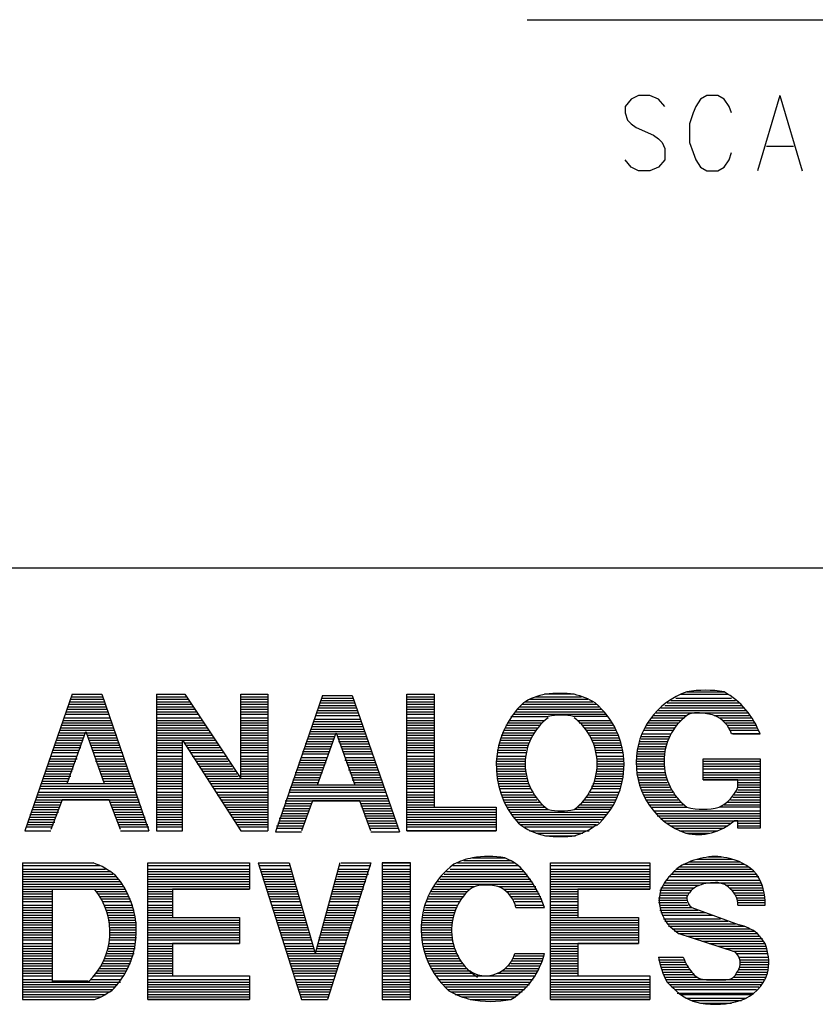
# Model space of a CAD drawing. Extents: x 11.9 to 28.1, y 10.8 to 21.2.
# Tile 27 of 53: x 25.938 to 26.579, y 11.697 to 12.491. Entities that reach past the tile are written whole.
import ezdxf

# ---------------------------------------------------------------- set-up
doc = ezdxf.new("R2010")
doc.units = 0
doc.header["$MEASUREMENT"] = 0
doc.layers.add('LAYNR1', color=2, linetype='Continuous')

msp = doc.modelspace()

# ---------------------------------------------------------------- linework, layer by layer
at = {"layer": 'LAYNR1', "color": 7}
for points in [[(26.347, 12.491), (26.997, 12.491)], [(26.458, 12.421), (26.453, 12.427), (26.446, 12.43), (26.437, 12.43), (26.431, 12.427), (26.426, 12.421), (26.426, 12.416)], [(26.512, 12.416), (26.51, 12.421), (26.506, 12.427), (26.501, 12.43), (26.492, 12.43), (26.487, 12.427), (26.483, 12.421), (26.481, 12.416)], [(26.551, 12.43), (26.533, 12.369)], [(26.551, 12.43), (26.569, 12.369)], [(26.426, 12.416), (26.428, 12.41), (26.431, 12.407), (26.435, 12.404), (26.449, 12.398), (26.453, 12.395), (26.456, 12.392)], [(26.481, 12.416), (26.478, 12.407), (26.478, 12.392)], [(26.456, 12.392), (26.458, 12.387), (26.458, 12.378), (26.453, 12.372), (26.446, 12.369)], [(26.478, 12.392), (26.481, 12.384), (26.483, 12.378), (26.487, 12.372), (26.492, 12.369)], [(26.54, 12.389), (26.562, 12.389)], [(26.501, 12.369), (26.506, 12.372), (26.51, 12.378), (26.512, 12.384)], [(26.437, 12.369), (26.431, 12.372), (26.426, 12.378)], [(26.446, 12.369), (26.437, 12.369)], [(26.492, 12.369), (26.501, 12.369)], [(23.389, 12.049), (28.093, 12.049)], [(25.98, 11.947), (25.942, 11.837)], [(25.979, 11.943), (26.006, 11.943)], [(25.98, 11.947), (26.004, 11.947)], [(25.98, 11.945), (26.005, 11.945)], [(26.004, 11.947), (26.042, 11.837)], [(26.048, 11.947), (26.048, 11.837)], [(26.048, 11.947), (26.071, 11.947)], [(26.048, 11.945), (26.072, 11.945)], [(26.048, 11.943), (26.074, 11.943)], [(26.071, 11.947), (26.116, 11.879)], [(26.116, 11.947), (26.138, 11.947)], [(26.116, 11.879), (26.116, 11.947)], [(26.116, 11.947), (26.138, 11.947)], [(26.116, 11.945), (26.138, 11.945)], [(26.116, 11.943), (26.138, 11.943)], [(26.138, 11.947), (26.138, 11.837)], [(26.182, 11.946), (26.144, 11.836)], [(26.181, 11.944), (26.207, 11.944)], [(26.181, 11.942), (26.207, 11.942)], [(26.182, 11.946), (26.206, 11.946)], [(26.206, 11.946), (26.244, 11.836)], [(26.25, 11.947), (26.272, 11.947)], [(26.25, 11.837), (26.25, 11.947)], [(26.25, 11.947), (26.272, 11.947)], [(26.25, 11.945), (26.272, 11.945)], [(26.25, 11.943), (26.272, 11.943)], [(26.272, 11.947), (26.272, 11.856)], [(26.349, 11.943), (26.396, 11.943)], [(26.354, 11.945), (26.391, 11.945)], [(26.385, 11.947), (26.361, 11.947)], [(26.463, 11.942), (26.515, 11.942)], [(26.467, 11.944), (26.512, 11.944)], [(26.471, 11.947), (26.509, 11.947)], [(26.476, 11.949), (26.506, 11.949)], [(25.976, 11.935), (26.008, 11.935)], [(25.977, 11.939), (26.007, 11.939)], [(25.977, 11.937), (26.008, 11.937)], [(25.978, 11.941), (26.006, 11.941)], [(26.048, 11.941), (26.075, 11.941)], [(26.048, 11.939), (26.077, 11.939)], [(26.048, 11.937), (26.078, 11.937)], [(26.048, 11.935), (26.079, 11.935)], [(26.116, 11.941), (26.138, 11.941)], [(26.116, 11.939), (26.138, 11.939)], [(26.116, 11.937), (26.138, 11.937)], [(26.116, 11.935), (26.138, 11.935)], [(26.178, 11.934), (26.21, 11.934)], [(26.179, 11.938), (26.209, 11.938)], [(26.179, 11.936), (26.209, 11.936)], [(26.18, 11.94), (26.208, 11.94)], [(26.25, 11.941), (26.272, 11.941)], [(26.25, 11.939), (26.272, 11.939)], [(26.25, 11.937), (26.272, 11.937)], [(26.25, 11.935), (26.272, 11.935)], [(26.339, 11.935), (26.407, 11.935)], [(26.341, 11.937), (26.405, 11.937)], [(26.343, 11.939), (26.403, 11.939)], [(26.345, 11.941), (26.4, 11.941)], [(26.453, 11.934), (26.524, 11.934)], [(26.455, 11.936), (26.522, 11.936)], [(26.458, 11.938), (26.52, 11.938)], [(26.46, 11.94), (26.518, 11.94)], [(25.973, 11.926), (26.011, 11.926)], [(25.974, 11.928), (26.011, 11.928)], [(25.975, 11.933), (26.009, 11.933)], [(25.975, 11.931), (26.01, 11.931)], [(26.048, 11.933), (26.081, 11.933)], [(26.048, 11.931), (26.082, 11.931)], [(26.048, 11.928), (26.083, 11.928)], [(26.048, 11.926), (26.085, 11.926)], [(26.116, 11.933), (26.138, 11.933)], [(26.116, 11.931), (26.138, 11.931)], [(26.116, 11.928), (26.138, 11.928)], [(26.116, 11.926), (26.138, 11.926)], [(26.176, 11.93), (26.212, 11.93)], [(26.176, 11.927), (26.212, 11.927)], [(26.177, 11.932), (26.211, 11.932)], [(26.25, 11.933), (26.272, 11.933)], [(26.25, 11.931), (26.272, 11.931)], [(26.25, 11.928), (26.272, 11.928)], [(26.25, 11.926), (26.272, 11.926)], [(26.333, 11.926), (26.361, 11.926)], [(26.334, 11.929), (26.364, 11.929)], [(26.336, 11.931), (26.411, 11.931)], [(26.337, 11.933), (26.409, 11.933)], [(26.412, 11.929), (26.384, 11.929)], [(26.388, 11.926), (26.414, 11.926)], [(26.446, 11.926), (26.471, 11.926)], [(26.447, 11.928), (26.474, 11.928)], [(26.449, 11.93), (26.476, 11.93)], [(26.451, 11.932), (26.525, 11.932)], [(26.498, 11.93), (26.527, 11.93)], [(26.502, 11.928), (26.528, 11.928)], [(26.505, 11.926), (26.53, 11.926)], [(25.97, 11.918), (26.014, 11.918)], [(25.971, 11.92), (26.013, 11.92)], [(25.972, 11.924), (26.012, 11.924)], [(25.972, 11.922), (26.013, 11.922)], [(26.048, 11.924), (26.086, 11.924)], [(26.048, 11.922), (26.087, 11.922)], [(26.048, 11.92), (26.089, 11.92)], [(26.048, 11.918), (26.09, 11.918)], [(26.116, 11.924), (26.138, 11.924)], [(26.116, 11.922), (26.138, 11.922)], [(26.116, 11.92), (26.138, 11.92)], [(26.116, 11.918), (26.138, 11.918)], [(26.173, 11.921), (26.214, 11.921)], [(26.173, 11.919), (26.215, 11.919)], [(26.174, 11.923), (26.214, 11.923)], [(26.175, 11.925), (26.213, 11.925)], [(26.25, 11.924), (26.272, 11.924)], [(26.25, 11.922), (26.272, 11.922)], [(26.25, 11.92), (26.272, 11.92)], [(26.25, 11.918), (26.272, 11.918)], [(26.328, 11.918), (26.354, 11.918)], [(26.33, 11.922), (26.357, 11.922)], [(26.33, 11.92), (26.355, 11.92)], [(26.332, 11.924), (26.359, 11.924)], [(26.389, 11.924), (26.415, 11.924)], [(26.392, 11.922), (26.416, 11.922)], [(26.393, 11.92), (26.418, 11.92)], [(26.395, 11.918), (26.419, 11.918)], [(26.441, 11.918), (26.465, 11.918)], [(26.442, 11.92), (26.466, 11.92)], [(26.443, 11.922), (26.468, 11.922)], [(26.445, 11.924), (26.469, 11.924)], [(26.507, 11.924), (26.531, 11.924)], [(26.509, 11.922), (26.532, 11.922)], [(26.51, 11.92), (26.533, 11.92)], [(26.511, 11.918), (26.534, 11.918)], [(25.967, 11.91), (25.989, 11.91)], [(25.968, 11.912), (25.989, 11.912)], [(25.969, 11.914), (25.99, 11.914)], [(25.97, 11.916), (26.015, 11.916)], [(25.976, 11.875), (25.991, 11.917)], [(25.991, 11.917), (26.006, 11.875)], [(25.992, 11.914), (26.016, 11.914)], [(25.993, 11.912), (26.016, 11.912)], [(25.994, 11.91), (26.017, 11.91)], [(26.048, 11.916), (26.091, 11.916)], [(26.048, 11.914), (26.093, 11.914)], [(26.048, 11.912), (26.094, 11.912)], [(26.048, 11.91), (26.096, 11.91)], [(26.069, 11.837), (26.069, 11.91)], [(26.069, 11.91), (26.116, 11.837)], [(26.116, 11.916), (26.138, 11.916)], [(26.116, 11.914), (26.138, 11.914)], [(26.116, 11.912), (26.138, 11.912)], [(26.116, 11.91), (26.138, 11.91)], [(26.17, 11.911), (26.191, 11.911)], [(26.171, 11.915), (26.217, 11.915)], [(26.171, 11.913), (26.192, 11.913)], [(26.172, 11.917), (26.216, 11.917)], [(26.178, 11.874), (26.193, 11.916)], [(26.193, 11.916), (26.208, 11.874)], [(26.194, 11.913), (26.217, 11.913)], [(26.195, 11.911), (26.218, 11.911)], [(26.25, 11.916), (26.272, 11.916)], [(26.25, 11.914), (26.272, 11.914)], [(26.25, 11.912), (26.272, 11.912)], [(26.25, 11.91), (26.272, 11.91)], [(26.325, 11.91), (26.349, 11.91)], [(26.326, 11.914), (26.351, 11.914)], [(26.326, 11.912), (26.35, 11.912)], [(26.327, 11.916), (26.353, 11.916)], [(26.396, 11.916), (26.42, 11.916)], [(26.397, 11.914), (26.42, 11.914)], [(26.399, 11.912), (26.421, 11.912)], [(26.399, 11.91), (26.422, 11.91)], [(26.439, 11.913), (26.462, 11.913)], [(26.439, 11.911), (26.461, 11.911)], [(26.44, 11.915), (26.463, 11.915)], [(26.535, 11.915), (26.512, 11.915)], [(26.513, 11.915), (26.535, 11.915)], [(25.964, 11.902), (25.986, 11.902)], [(25.965, 11.904), (25.987, 11.904)], [(25.966, 11.906), (25.987, 11.906)], [(25.967, 11.908), (25.988, 11.908)], [(25.994, 11.908), (26.018, 11.908)], [(25.995, 11.906), (26.018, 11.906)], [(25.996, 11.904), (26.019, 11.904)], [(25.997, 11.902), (26.02, 11.902)], [(26.048, 11.908), (26.069, 11.908)], [(26.048, 11.906), (26.069, 11.906)], [(26.048, 11.904), (26.069, 11.904)], [(26.048, 11.902), (26.069, 11.902)], [(26.071, 11.908), (26.097, 11.908)], [(26.072, 11.906), (26.098, 11.906)], [(26.073, 11.904), (26.099, 11.904)], [(26.075, 11.902), (26.101, 11.902)], [(26.116, 11.908), (26.138, 11.908)], [(26.116, 11.906), (26.138, 11.906)], [(26.116, 11.904), (26.138, 11.904)], [(26.116, 11.902), (26.138, 11.902)], [(26.167, 11.903), (26.188, 11.903)], [(26.168, 11.907), (26.19, 11.907)], [(26.168, 11.905), (26.189, 11.905)], [(26.169, 11.909), (26.19, 11.909)], [(26.195, 11.909), (26.219, 11.909)], [(26.196, 11.907), (26.219, 11.907)], [(26.197, 11.905), (26.22, 11.905)], [(26.198, 11.903), (26.221, 11.903)], [(26.25, 11.908), (26.272, 11.908)], [(26.25, 11.906), (26.272, 11.906)], [(26.25, 11.904), (26.272, 11.904)], [(26.25, 11.902), (26.272, 11.902)], [(26.323, 11.902), (26.346, 11.902)], [(26.324, 11.906), (26.348, 11.906)], [(26.324, 11.904), (26.347, 11.904)], [(26.325, 11.908), (26.348, 11.908)], [(26.4, 11.908), (26.423, 11.908)], [(26.401, 11.906), (26.423, 11.906)], [(26.402, 11.904), (26.424, 11.904)], [(26.402, 11.902), (26.424, 11.902)], [(26.436, 11.903), (26.459, 11.903)], [(26.437, 11.907), (26.46, 11.907)], [(26.437, 11.905), (26.459, 11.905)], [(26.438, 11.909), (26.46, 11.909)], [(25.962, 11.895), (25.984, 11.895)], [(25.963, 11.897), (25.984, 11.897)], [(25.964, 11.9), (25.985, 11.9)], [(25.997, 11.9), (26.021, 11.9)], [(25.998, 11.897), (26.021, 11.897)], [(25.999, 11.895), (26.022, 11.895)], [(26.048, 11.9), (26.069, 11.9)], [(26.048, 11.897), (26.069, 11.897)], [(26.048, 11.895), (26.069, 11.895)], [(26.076, 11.9), (26.102, 11.9)], [(26.077, 11.897), (26.104, 11.897)], [(26.079, 11.895), (26.105, 11.895)], [(26.116, 11.9), (26.138, 11.9)], [(26.116, 11.897), (26.138, 11.897)], [(26.116, 11.895), (26.138, 11.895)], [(26.164, 11.894), (26.185, 11.894)], [(26.165, 11.896), (26.186, 11.896)], [(26.166, 11.901), (26.188, 11.901)], [(26.166, 11.899), (26.187, 11.899)], [(26.198, 11.901), (26.222, 11.901)], [(26.199, 11.899), (26.222, 11.899)], [(26.2, 11.896), (26.223, 11.896)], [(26.2, 11.894), (26.224, 11.894)], [(26.25, 11.9), (26.272, 11.9)], [(26.25, 11.897), (26.272, 11.897)], [(26.25, 11.895), (26.272, 11.895)], [(26.323, 11.9), (26.346, 11.9)], [(26.323, 11.897), (26.346, 11.897)], [(26.323, 11.895), (26.346, 11.895)], [(26.403, 11.9), (26.424, 11.9)], [(26.403, 11.897), (26.424, 11.897)], [(26.403, 11.895), (26.425, 11.895)], [(26.435, 11.895), (26.458, 11.895)], [(26.436, 11.901), (26.458, 11.901)], [(26.436, 11.899), (26.458, 11.899)], [(26.436, 11.897), (26.458, 11.897)], [(26.489, 11.895), (26.535, 11.895)], [(26.489, 11.878), (26.489, 11.895)], [(26.489, 11.895), (26.535, 11.895)], [(26.535, 11.895), (26.535, 11.839)], [(25.959, 11.887), (25.981, 11.887)], [(25.96, 11.889), (25.981, 11.889)], [(25.961, 11.891), (25.982, 11.891)], [(25.962, 11.893), (25.983, 11.893)], [(25.999, 11.893), (26.023, 11.893)], [(26, 11.891), (26.024, 11.891)], [(26.001, 11.889), (26.024, 11.889)], [(26.002, 11.887), (26.025, 11.887)], [(26.048, 11.893), (26.069, 11.893)], [(26.048, 11.891), (26.069, 11.891)], [(26.048, 11.889), (26.069, 11.889)], [(26.048, 11.887), (26.069, 11.887)], [(26.08, 11.893), (26.106, 11.893)], [(26.081, 11.891), (26.108, 11.891)], [(26.083, 11.889), (26.109, 11.889)], [(26.084, 11.887), (26.11, 11.887)], [(26.116, 11.893), (26.138, 11.893)], [(26.116, 11.891), (26.138, 11.891)], [(26.116, 11.889), (26.138, 11.889)], [(26.116, 11.887), (26.138, 11.887)], [(26.161, 11.886), (26.182, 11.886)], [(26.162, 11.888), (26.183, 11.888)], [(26.163, 11.892), (26.185, 11.892)], [(26.163, 11.89), (26.184, 11.89)], [(26.201, 11.892), (26.225, 11.892)], [(26.202, 11.89), (26.225, 11.89)], [(26.203, 11.888), (26.226, 11.888)], [(26.203, 11.886), (26.227, 11.886)], [(26.25, 11.893), (26.272, 11.893)], [(26.25, 11.891), (26.272, 11.891)], [(26.25, 11.889), (26.272, 11.889)], [(26.25, 11.887), (26.272, 11.887)], [(26.322, 11.893), (26.345, 11.893)], [(26.322, 11.891), (26.345, 11.891)], [(26.322, 11.889), (26.345, 11.889)], [(26.322, 11.887), (26.346, 11.887)], [(26.403, 11.893), (26.425, 11.893)], [(26.403, 11.891), (26.425, 11.891)], [(26.403, 11.889), (26.425, 11.889)], [(26.403, 11.887), (26.425, 11.887)], [(26.435, 11.893), (26.457, 11.893)], [(26.435, 11.891), (26.458, 11.891)], [(26.435, 11.889), (26.458, 11.889)], [(26.436, 11.887), (26.458, 11.887)], [(26.489, 11.893), (26.535, 11.893)], [(26.489, 11.891), (26.535, 11.891)], [(26.489, 11.889), (26.535, 11.889)], [(26.489, 11.887), (26.535, 11.887)], [(25.957, 11.881), (25.979, 11.881)], [(25.957, 11.879), (25.978, 11.879)], [(25.958, 11.883), (25.979, 11.883)], [(25.959, 11.885), (25.98, 11.885)], [(26.002, 11.885), (26.026, 11.885)], [(26.003, 11.883), (26.026, 11.883)], [(26.004, 11.881), (26.027, 11.881)], [(26.005, 11.879), (26.028, 11.879)], [(26.048, 11.885), (26.069, 11.885)], [(26.048, 11.883), (26.069, 11.883)], [(26.048, 11.881), (26.069, 11.881)], [(26.048, 11.879), (26.069, 11.879)], [(26.085, 11.885), (26.112, 11.885)], [(26.087, 11.883), (26.113, 11.883)], [(26.088, 11.881), (26.114, 11.881)], [(26.089, 11.879), (26.138, 11.879)], [(26.116, 11.885), (26.138, 11.885)], [(26.116, 11.883), (26.138, 11.883)], [(26.116, 11.881), (26.138, 11.881)], [(26.158, 11.878), (26.179, 11.878)], [(26.159, 11.88), (26.18, 11.88)], [(26.16, 11.884), (26.182, 11.884)], [(26.16, 11.882), (26.181, 11.882)], [(26.204, 11.884), (26.228, 11.884)], [(26.205, 11.882), (26.228, 11.882)], [(26.206, 11.88), (26.229, 11.88)], [(26.206, 11.878), (26.23, 11.878)], [(26.25, 11.885), (26.272, 11.885)], [(26.25, 11.883), (26.272, 11.883)], [(26.25, 11.881), (26.272, 11.881)], [(26.25, 11.879), (26.272, 11.879)], [(26.322, 11.885), (26.346, 11.885)], [(26.323, 11.883), (26.346, 11.883)], [(26.323, 11.881), (26.346, 11.881)], [(26.323, 11.879), (26.347, 11.879)], [(26.402, 11.881), (26.424, 11.881)], [(26.402, 11.879), (26.424, 11.879)], [(26.403, 11.885), (26.425, 11.885)], [(26.403, 11.883), (26.425, 11.883)], [(26.436, 11.884), (26.458, 11.884)], [(26.436, 11.882), (26.459, 11.882)], [(26.436, 11.88), (26.459, 11.88)], [(26.437, 11.878), (26.46, 11.878)], [(26.489, 11.884), (26.535, 11.884)], [(26.489, 11.882), (26.535, 11.882)], [(26.489, 11.88), (26.535, 11.88)], [(26.489, 11.878), (26.535, 11.878)], [(26.517, 11.878), (26.489, 11.878)], [(26.517, 11.872), (26.517, 11.878)], [(25.954, 11.873), (26.03, 11.873)], [(25.954, 11.871), (26.031, 11.871)], [(25.955, 11.875), (26.029, 11.875)], [(25.956, 11.877), (25.977, 11.877)], [(25.976, 11.875), (26.006, 11.875)], [(26.005, 11.877), (26.029, 11.877)], [(26.048, 11.877), (26.069, 11.877)], [(26.048, 11.875), (26.069, 11.875)], [(26.048, 11.873), (26.069, 11.873)], [(26.048, 11.871), (26.069, 11.871)], [(26.091, 11.877), (26.138, 11.877)], [(26.092, 11.875), (26.138, 11.875)], [(26.093, 11.873), (26.138, 11.873)], [(26.095, 11.871), (26.138, 11.871)], [(26.156, 11.872), (26.232, 11.872)], [(26.157, 11.874), (26.231, 11.874)], [(26.158, 11.876), (26.179, 11.876)], [(26.178, 11.874), (26.208, 11.874)], [(26.207, 11.876), (26.23, 11.876)], [(26.25, 11.877), (26.272, 11.877)], [(26.25, 11.875), (26.272, 11.875)], [(26.25, 11.873), (26.272, 11.873)], [(26.25, 11.871), (26.272, 11.871)], [(26.324, 11.877), (26.348, 11.877)], [(26.324, 11.875), (26.348, 11.875)], [(26.324, 11.873), (26.349, 11.873)], [(26.325, 11.871), (26.35, 11.871)], [(26.399, 11.873), (26.423, 11.873)], [(26.399, 11.871), (26.422, 11.871)], [(26.4, 11.875), (26.423, 11.875)], [(26.401, 11.877), (26.424, 11.877)], [(26.437, 11.876), (26.46, 11.876)], [(26.438, 11.874), (26.461, 11.874)], [(26.439, 11.872), (26.462, 11.872)], [(26.517, 11.876), (26.535, 11.876)], [(26.517, 11.874), (26.535, 11.874)], [(26.517, 11.872), (26.535, 11.872)], [(25.951, 11.864), (26.033, 11.864)], [(25.952, 11.866), (26.032, 11.866)], [(25.953, 11.868), (26.031, 11.868)], [(26.048, 11.868), (26.069, 11.868)], [(26.048, 11.866), (26.069, 11.866)], [(26.048, 11.864), (26.069, 11.864)], [(26.096, 11.868), (26.138, 11.868)], [(26.097, 11.866), (26.138, 11.866)], [(26.099, 11.864), (26.138, 11.864)], [(26.153, 11.863), (26.235, 11.863)], [(26.154, 11.865), (26.234, 11.865)], [(26.155, 11.87), (26.232, 11.87)], [(26.155, 11.868), (26.233, 11.868)], [(26.25, 11.868), (26.272, 11.868)], [(26.25, 11.866), (26.272, 11.866)], [(26.25, 11.864), (26.272, 11.864)], [(26.326, 11.868), (26.351, 11.868)], [(26.326, 11.866), (26.353, 11.866)], [(26.327, 11.864), (26.354, 11.864)], [(26.395, 11.864), (26.42, 11.864)], [(26.396, 11.866), (26.42, 11.866)], [(26.398, 11.868), (26.421, 11.868)], [(26.439, 11.87), (26.463, 11.87)], [(26.44, 11.868), (26.465, 11.868)], [(26.441, 11.866), (26.466, 11.866)], [(26.442, 11.864), (26.467, 11.864)], [(26.513, 11.864), (26.535, 11.864)], [(26.514, 11.866), (26.535, 11.866)], [(26.516, 11.868), (26.535, 11.868)], [(26.517, 11.87), (26.535, 11.87)], [(25.949, 11.858), (25.971, 11.858)], [(25.949, 11.856), (25.97, 11.856)], [(25.95, 11.86), (25.971, 11.86)], [(25.951, 11.862), (26.034, 11.862)], [(25.972, 11.862), (25.963, 11.838)], [(26.01, 11.862), (25.972, 11.862)], [(26.019, 11.838), (26.01, 11.862)], [(26.011, 11.86), (26.034, 11.86)], [(26.012, 11.858), (26.035, 11.858)], [(26.012, 11.856), (26.036, 11.856)], [(26.048, 11.862), (26.069, 11.862)], [(26.048, 11.86), (26.069, 11.86)], [(26.048, 11.858), (26.069, 11.858)], [(26.048, 11.856), (26.069, 11.856)], [(26.1, 11.862), (26.138, 11.862)], [(26.101, 11.86), (26.138, 11.86)], [(26.103, 11.858), (26.138, 11.858)], [(26.104, 11.856), (26.138, 11.856)], [(26.15, 11.855), (26.172, 11.855)], [(26.151, 11.857), (26.172, 11.857)], [(26.152, 11.861), (26.235, 11.861)], [(26.152, 11.859), (26.173, 11.859)], [(26.174, 11.861), (26.165, 11.837)], [(26.212, 11.861), (26.174, 11.861)], [(26.221, 11.837), (26.212, 11.861)], [(26.213, 11.859), (26.236, 11.859)], [(26.213, 11.857), (26.237, 11.857)], [(26.214, 11.855), (26.238, 11.855)], [(26.25, 11.862), (26.272, 11.862)], [(26.25, 11.86), (26.272, 11.86)], [(26.25, 11.858), (26.272, 11.858)], [(26.25, 11.856), (26.322, 11.856)], [(26.272, 11.856), (26.322, 11.856)], [(26.322, 11.856), (26.322, 11.837)], [(26.328, 11.862), (26.355, 11.862)], [(26.329, 11.86), (26.357, 11.86)], [(26.33, 11.858), (26.359, 11.858)], [(26.331, 11.856), (26.361, 11.856)], [(26.388, 11.856), (26.415, 11.856)], [(26.39, 11.858), (26.416, 11.858)], [(26.392, 11.86), (26.418, 11.86)], [(26.393, 11.862), (26.419, 11.862)], [(26.443, 11.862), (26.469, 11.862)], [(26.444, 11.86), (26.471, 11.86)], [(26.446, 11.858), (26.473, 11.858)], [(26.447, 11.856), (26.476, 11.856)], [(26.535, 11.856), (26.502, 11.856)], [(26.506, 11.858), (26.535, 11.858)], [(26.508, 11.86), (26.535, 11.86)], [(26.511, 11.862), (26.535, 11.862)], [(25.946, 11.85), (25.968, 11.85)], [(25.946, 11.848), (25.967, 11.848)], [(25.947, 11.852), (25.969, 11.852)], [(25.948, 11.854), (25.969, 11.854)], [(26.013, 11.854), (26.036, 11.854)], [(26.014, 11.852), (26.037, 11.852)], [(26.014, 11.85), (26.038, 11.85)], [(26.015, 11.848), (26.039, 11.848)], [(26.048, 11.854), (26.069, 11.854)], [(26.048, 11.852), (26.069, 11.852)], [(26.048, 11.85), (26.069, 11.85)], [(26.048, 11.848), (26.069, 11.848)], [(26.105, 11.854), (26.138, 11.854)], [(26.107, 11.852), (26.138, 11.852)], [(26.108, 11.85), (26.138, 11.85)], [(26.109, 11.848), (26.138, 11.848)], [(26.147, 11.847), (26.169, 11.847)], [(26.148, 11.849), (26.17, 11.849)], [(26.149, 11.851), (26.17, 11.851)], [(26.15, 11.853), (26.171, 11.853)], [(26.215, 11.853), (26.238, 11.853)], [(26.216, 11.851), (26.239, 11.851)], [(26.216, 11.849), (26.24, 11.849)], [(26.217, 11.847), (26.24, 11.847)], [(26.25, 11.854), (26.322, 11.854)], [(26.25, 11.852), (26.322, 11.852)], [(26.25, 11.85), (26.322, 11.85)], [(26.25, 11.848), (26.322, 11.848)], [(26.332, 11.854), (26.364, 11.854)], [(26.333, 11.852), (26.412, 11.852)], [(26.335, 11.85), (26.411, 11.85)], [(26.336, 11.848), (26.409, 11.848)], [(26.414, 11.854), (26.385, 11.854)], [(26.449, 11.853), (26.535, 11.853)], [(26.451, 11.851), (26.535, 11.851)], [(26.452, 11.849), (26.535, 11.849)], [(26.455, 11.847), (26.535, 11.847)], [(25.943, 11.84), (25.964, 11.84)], [(25.944, 11.844), (25.966, 11.844)], [(25.944, 11.842), (25.965, 11.842)], [(25.945, 11.846), (25.966, 11.846)], [(26.016, 11.846), (26.039, 11.846)], [(26.017, 11.844), (26.04, 11.844)], [(26.018, 11.842), (26.041, 11.842)], [(26.018, 11.84), (26.042, 11.84)], [(26.048, 11.846), (26.069, 11.846)], [(26.048, 11.844), (26.069, 11.844)], [(26.048, 11.842), (26.069, 11.842)], [(26.048, 11.84), (26.069, 11.84)], [(26.111, 11.846), (26.138, 11.846)], [(26.112, 11.844), (26.138, 11.844)], [(26.113, 11.842), (26.138, 11.842)], [(26.115, 11.84), (26.138, 11.84)], [(26.145, 11.841), (26.167, 11.841)], [(26.145, 11.839), (26.166, 11.839)], [(26.146, 11.843), (26.167, 11.843)], [(26.147, 11.845), (26.168, 11.845)], [(26.218, 11.845), (26.241, 11.845)], [(26.219, 11.843), (26.242, 11.843)], [(26.219, 11.841), (26.243, 11.841)], [(26.22, 11.839), (26.243, 11.839)], [(26.25, 11.846), (26.322, 11.846)], [(26.25, 11.844), (26.322, 11.844)], [(26.25, 11.842), (26.322, 11.842)], [(26.25, 11.84), (26.322, 11.84)], [(26.338, 11.846), (26.407, 11.846)], [(26.34, 11.844), (26.405, 11.844)], [(26.342, 11.842), (26.403, 11.842)], [(26.345, 11.84), (26.4, 11.84)], [(26.457, 11.845), (26.535, 11.845)], [(26.46, 11.843), (26.512, 11.843)], [(26.463, 11.841), (26.509, 11.841)], [(26.466, 11.839), (26.505, 11.839)], [(26.517, 11.845), (26.514, 11.845)], [(26.517, 11.839), (26.517, 11.845)], [(26.517, 11.843), (26.535, 11.843)], [(26.517, 11.841), (26.535, 11.841)], [(26.535, 11.839), (26.517, 11.839)], [(25.942, 11.837), (25.963, 11.837)], [(26.019, 11.837), (26.042, 11.837)], [(26.048, 11.837), (26.069, 11.837)], [(26.048, 11.837), (26.069, 11.837)], [(26.116, 11.837), (26.138, 11.837)], [(26.144, 11.836), (26.165, 11.836)], [(26.221, 11.836), (26.244, 11.836)], [(26.25, 11.837), (26.322, 11.837)], [(26.322, 11.837), (26.25, 11.837)], [(26.349, 11.837), (26.397, 11.837)], [(26.354, 11.835), (26.392, 11.835)], [(26.362, 11.833), (26.385, 11.833)], [(26.47, 11.837), (26.501, 11.837)], [(26.475, 11.835), (26.494, 11.835)], [(26.303, 11.815), (26.329, 11.815)], [(26.493, 11.816), (26.504, 11.816)], [(25.94, 11.811), (25.997, 11.811)], [(25.94, 11.811), (25.94, 11.701)], [(25.94, 11.809), (26.003, 11.809)], [(26.041, 11.811), (26.123, 11.811)], [(26.041, 11.811), (26.123, 11.811)], [(26.041, 11.701), (26.041, 11.811)], [(26.041, 11.809), (26.123, 11.809)], [(26.123, 11.811), (26.123, 11.79)], [(26.13, 11.811), (26.155, 11.811)], [(26.13, 11.811), (26.165, 11.701)], [(26.131, 11.809), (26.156, 11.809)], [(26.155, 11.811), (26.176, 11.738)], [(26.196, 11.811), (26.176, 11.738)], [(26.221, 11.811), (26.186, 11.701)], [(26.196, 11.809), (26.221, 11.809)], [(26.197, 11.811), (26.221, 11.811)], [(26.23, 11.811), (26.253, 11.811)], [(26.23, 11.811), (26.23, 11.701)], [(26.253, 11.811), (26.23, 11.811)], [(26.23, 11.809), (26.253, 11.809)], [(26.253, 11.701), (26.253, 11.811)], [(26.287, 11.809), (26.34, 11.809)], [(26.291, 11.811), (26.337, 11.811)], [(26.296, 11.813), (26.334, 11.813)], [(26.366, 11.811), (26.446, 11.811)], [(26.366, 11.811), (26.446, 11.811)], [(26.366, 11.701), (26.366, 11.811)], [(26.366, 11.809), (26.446, 11.809)], [(26.446, 11.811), (26.446, 11.79)], [(26.47, 11.808), (26.526, 11.808)], [(26.473, 11.81), (26.522, 11.81)], [(26.478, 11.812), (26.519, 11.812)], [(26.484, 11.814), (26.513, 11.814)], [(25.94, 11.806), (26.007, 11.806)], [(25.94, 11.804), (26.011, 11.804)], [(25.94, 11.802), (26.013, 11.802)], [(25.94, 11.8), (26.016, 11.8)], [(26.041, 11.806), (26.123, 11.806)], [(26.041, 11.804), (26.123, 11.804)], [(26.041, 11.802), (26.123, 11.802)], [(26.041, 11.8), (26.123, 11.8)], [(26.132, 11.806), (26.156, 11.806)], [(26.132, 11.804), (26.157, 11.804)], [(26.133, 11.802), (26.157, 11.802)], [(26.134, 11.8), (26.158, 11.8)], [(26.194, 11.802), (26.219, 11.802)], [(26.194, 11.8), (26.218, 11.8)], [(26.195, 11.806), (26.22, 11.806)], [(26.195, 11.804), (26.219, 11.804)], [(26.23, 11.806), (26.253, 11.806)], [(26.23, 11.804), (26.253, 11.804)], [(26.23, 11.802), (26.253, 11.802)], [(26.23, 11.8), (26.253, 11.8)], [(26.278, 11.8), (26.348, 11.8)], [(26.28, 11.802), (26.347, 11.802)], [(26.282, 11.804), (26.345, 11.804)], [(26.285, 11.806), (26.343, 11.806)], [(26.366, 11.806), (26.446, 11.806)], [(26.366, 11.804), (26.446, 11.804)], [(26.366, 11.802), (26.446, 11.802)], [(26.366, 11.8), (26.446, 11.8)], [(26.461, 11.8), (26.534, 11.8)], [(26.463, 11.802), (26.532, 11.802)], [(26.465, 11.804), (26.53, 11.804)], [(26.467, 11.806), (26.528, 11.806)], [(25.94, 11.798), (26.017, 11.798)], [(25.94, 11.796), (26.019, 11.796)], [(25.94, 11.794), (26.02, 11.794)], [(25.94, 11.792), (26.022, 11.792)], [(26.041, 11.798), (26.123, 11.798)], [(26.041, 11.796), (26.123, 11.796)], [(26.041, 11.794), (26.123, 11.794)], [(26.041, 11.792), (26.123, 11.792)], [(26.134, 11.798), (26.159, 11.798)], [(26.135, 11.796), (26.159, 11.796)], [(26.136, 11.794), (26.16, 11.794)], [(26.136, 11.792), (26.16, 11.792)], [(26.191, 11.792), (26.215, 11.792)], [(26.192, 11.796), (26.217, 11.796)], [(26.192, 11.794), (26.216, 11.794)], [(26.193, 11.798), (26.217, 11.798)], [(26.23, 11.798), (26.253, 11.798)], [(26.23, 11.796), (26.253, 11.796)], [(26.23, 11.794), (26.253, 11.794)], [(26.23, 11.792), (26.253, 11.792)], [(26.272, 11.792), (26.305, 11.792)], [(26.274, 11.794), (26.317, 11.794)], [(26.275, 11.796), (26.319, 11.796)], [(26.277, 11.798), (26.35, 11.798)], [(26.316, 11.794), (26.352, 11.794)], [(26.319, 11.796), (26.351, 11.796)], [(26.324, 11.792), (26.354, 11.792)], [(26.366, 11.798), (26.446, 11.798)], [(26.366, 11.796), (26.446, 11.796)], [(26.366, 11.794), (26.446, 11.794)], [(26.366, 11.792), (26.446, 11.792)], [(26.455, 11.791), (26.482, 11.791)], [(26.457, 11.793), (26.486, 11.793)], [(26.458, 11.795), (26.536, 11.795)], [(26.459, 11.797), (26.535, 11.797)], [(26.507, 11.793), (26.536, 11.793)], [(26.51, 11.791), (26.537, 11.791)], [(25.94, 11.79), (26.023, 11.79)], [(25.94, 11.788), (25.964, 11.788)], [(25.94, 11.786), (25.964, 11.786)], [(25.94, 11.784), (25.964, 11.784)], [(25.964, 11.79), (25.964, 11.715)], [(25.964, 11.79), (25.998, 11.79)], [(26, 11.788), (26.024, 11.788)], [(26.001, 11.786), (26.025, 11.786)], [(26.003, 11.784), (26.026, 11.784)], [(26.041, 11.79), (26.123, 11.79)], [(26.041, 11.788), (26.061, 11.788)], [(26.041, 11.786), (26.061, 11.786)], [(26.041, 11.784), (26.061, 11.784)], [(26.123, 11.79), (26.061, 11.79)], [(26.061, 11.79), (26.061, 11.767)], [(26.137, 11.79), (26.161, 11.79)], [(26.138, 11.788), (26.162, 11.788)], [(26.138, 11.786), (26.162, 11.786)], [(26.139, 11.784), (26.163, 11.784)], [(26.189, 11.786), (26.213, 11.786)], [(26.189, 11.784), (26.213, 11.784)], [(26.19, 11.788), (26.214, 11.788)], [(26.191, 11.79), (26.215, 11.79)], [(26.23, 11.79), (26.253, 11.79)], [(26.23, 11.788), (26.253, 11.788)], [(26.23, 11.786), (26.253, 11.786)], [(26.23, 11.784), (26.253, 11.784)], [(26.268, 11.784), (26.296, 11.784)], [(26.269, 11.786), (26.297, 11.786)], [(26.27, 11.788), (26.299, 11.788)], [(26.271, 11.79), (26.301, 11.79)], [(26.328, 11.79), (26.355, 11.79)], [(26.331, 11.788), (26.356, 11.788)], [(26.333, 11.786), (26.357, 11.786)], [(26.334, 11.784), (26.358, 11.784)], [(26.366, 11.79), (26.446, 11.79)], [(26.366, 11.788), (26.388, 11.788)], [(26.366, 11.786), (26.388, 11.786)], [(26.366, 11.784), (26.388, 11.784)], [(26.446, 11.79), (26.388, 11.79)], [(26.388, 11.79), (26.388, 11.767)], [(26.453, 11.783), (26.476, 11.783)], [(26.454, 11.789), (26.479, 11.789)], [(26.454, 11.787), (26.478, 11.787)], [(26.454, 11.785), (26.476, 11.785)], [(26.476, 11.784), (26.476, 11.782)], [(26.512, 11.789), (26.538, 11.789)], [(26.514, 11.787), (26.538, 11.787)], [(26.515, 11.785), (26.538, 11.785)], [(26.516, 11.783), (26.539, 11.783)], [(25.94, 11.782), (25.964, 11.782)], [(25.94, 11.78), (25.964, 11.78)], [(25.94, 11.777), (25.964, 11.777)], [(25.94, 11.775), (25.964, 11.775)], [(26.004, 11.782), (26.027, 11.782)], [(26.005, 11.78), (26.028, 11.78)], [(26.006, 11.777), (26.029, 11.777)], [(26.007, 11.775), (26.029, 11.775)], [(26.041, 11.782), (26.061, 11.782)], [(26.041, 11.78), (26.061, 11.78)], [(26.041, 11.777), (26.061, 11.777)], [(26.041, 11.775), (26.061, 11.775)], [(26.14, 11.782), (26.163, 11.782)], [(26.14, 11.78), (26.164, 11.78)], [(26.141, 11.777), (26.165, 11.777)], [(26.142, 11.775), (26.165, 11.775)], [(26.186, 11.775), (26.21, 11.775)], [(26.187, 11.777), (26.211, 11.777)], [(26.188, 11.782), (26.212, 11.782)], [(26.188, 11.78), (26.211, 11.78)], [(26.23, 11.782), (26.253, 11.782)], [(26.23, 11.78), (26.253, 11.78)], [(26.23, 11.777), (26.253, 11.777)], [(26.23, 11.775), (26.253, 11.775)], [(26.265, 11.777), (26.291, 11.777)], [(26.265, 11.775), (26.29, 11.775)], [(26.266, 11.78), (26.293, 11.78)], [(26.267, 11.782), (26.294, 11.782)], [(26.336, 11.782), (26.359, 11.782)], [(26.337, 11.78), (26.359, 11.78)], [(26.338, 11.777), (26.36, 11.777)], [(26.338, 11.775), (26.361, 11.775)], [(26.366, 11.782), (26.388, 11.782)], [(26.366, 11.78), (26.388, 11.78)], [(26.366, 11.777), (26.388, 11.777)], [(26.366, 11.775), (26.388, 11.775)], [(26.453, 11.781), (26.476, 11.781)], [(26.453, 11.779), (26.476, 11.779)], [(26.454, 11.777), (26.477, 11.777)], [(26.454, 11.775), (26.48, 11.775)], [(26.48, 11.775), (26.518, 11.761)], [(26.517, 11.781), (26.539, 11.781)], [(26.517, 11.779), (26.539, 11.779)], [(26.517, 11.777), (26.539, 11.777)], [(25.94, 11.773), (25.964, 11.773)], [(25.94, 11.771), (25.964, 11.771)], [(25.94, 11.769), (25.964, 11.769)], [(25.94, 11.767), (25.964, 11.767)], [(26.008, 11.773), (26.03, 11.773)], [(26.008, 11.771), (26.03, 11.771)], [(26.009, 11.769), (26.031, 11.769)], [(26.009, 11.767), (26.031, 11.767)], [(26.041, 11.773), (26.061, 11.773)], [(26.041, 11.771), (26.061, 11.771)], [(26.041, 11.769), (26.061, 11.769)], [(26.041, 11.767), (26.115, 11.767)], [(26.061, 11.767), (26.115, 11.767)], [(26.115, 11.767), (26.115, 11.746)], [(26.142, 11.773), (26.165, 11.773)], [(26.143, 11.771), (26.166, 11.771)], [(26.144, 11.769), (26.167, 11.769)], [(26.144, 11.767), (26.168, 11.767)], [(26.184, 11.767), (26.207, 11.767)], [(26.185, 11.771), (26.209, 11.771)], [(26.185, 11.769), (26.208, 11.769)], [(26.186, 11.773), (26.209, 11.773)], [(26.23, 11.773), (26.253, 11.773)], [(26.23, 11.771), (26.253, 11.771)], [(26.23, 11.769), (26.253, 11.769)], [(26.23, 11.767), (26.253, 11.767)], [(26.263, 11.769), (26.288, 11.769)], [(26.263, 11.767), (26.287, 11.767)], [(26.264, 11.773), (26.289, 11.773)], [(26.264, 11.771), (26.289, 11.771)], [(26.366, 11.773), (26.388, 11.773)], [(26.366, 11.771), (26.388, 11.771)], [(26.366, 11.769), (26.388, 11.769)], [(26.366, 11.767), (26.437, 11.767)], [(26.388, 11.767), (26.437, 11.767)], [(26.437, 11.767), (26.437, 11.746)], [(26.454, 11.773), (26.485, 11.773)], [(26.455, 11.771), (26.491, 11.771)], [(26.456, 11.769), (26.497, 11.769)], [(25.94, 11.765), (25.964, 11.765)], [(25.94, 11.763), (25.964, 11.763)], [(25.94, 11.761), (25.964, 11.761)], [(25.94, 11.759), (25.964, 11.759)], [(26.01, 11.765), (26.031, 11.765)], [(26.01, 11.763), (26.032, 11.763)], [(26.01, 11.761), (26.032, 11.761)], [(26.011, 11.759), (26.032, 11.759)], [(26.041, 11.765), (26.115, 11.765)], [(26.041, 11.763), (26.115, 11.763)], [(26.041, 11.761), (26.115, 11.761)], [(26.041, 11.759), (26.115, 11.759)], [(26.145, 11.765), (26.168, 11.765)], [(26.146, 11.763), (26.169, 11.763)], [(26.146, 11.761), (26.169, 11.761)], [(26.147, 11.759), (26.17, 11.759)], [(26.182, 11.761), (26.205, 11.761)], [(26.182, 11.759), (26.205, 11.759)], [(26.183, 11.763), (26.206, 11.763)], [(26.184, 11.765), (26.207, 11.765)], [(26.23, 11.765), (26.253, 11.765)], [(26.23, 11.763), (26.253, 11.763)], [(26.23, 11.761), (26.253, 11.761)], [(26.23, 11.759), (26.253, 11.759)], [(26.262, 11.765), (26.287, 11.765)], [(26.262, 11.763), (26.287, 11.763)], [(26.262, 11.761), (26.286, 11.761)], [(26.262, 11.759), (26.286, 11.759)], [(26.366, 11.765), (26.437, 11.765)], [(26.366, 11.763), (26.437, 11.763)], [(26.366, 11.761), (26.437, 11.761)], [(26.366, 11.759), (26.437, 11.759)], [(26.457, 11.766), (26.503, 11.766)], [(26.458, 11.764), (26.509, 11.764)], [(26.46, 11.762), (26.515, 11.762)], [(26.461, 11.76), (26.522, 11.76)], [(26.469, 11.754), (26.463, 11.759)], [(25.94, 11.757), (25.964, 11.757)], [(25.94, 11.755), (25.964, 11.755)], [(25.94, 11.753), (25.964, 11.753)], [(25.94, 11.751), (25.964, 11.751)], [(26.01, 11.751), (26.032, 11.751)], [(26.011, 11.757), (26.032, 11.757)], [(26.011, 11.755), (26.032, 11.755)], [(26.011, 11.753), (26.032, 11.753)], [(26.041, 11.757), (26.115, 11.757)], [(26.041, 11.755), (26.115, 11.755)], [(26.041, 11.753), (26.115, 11.753)], [(26.041, 11.751), (26.115, 11.751)], [(26.148, 11.757), (26.17, 11.757)], [(26.148, 11.755), (26.171, 11.755)], [(26.149, 11.753), (26.172, 11.753)], [(26.15, 11.751), (26.172, 11.751)], [(26.179, 11.751), (26.202, 11.751)], [(26.18, 11.753), (26.203, 11.753)], [(26.181, 11.757), (26.204, 11.757)], [(26.181, 11.755), (26.203, 11.755)], [(26.23, 11.757), (26.253, 11.757)], [(26.23, 11.755), (26.253, 11.755)], [(26.23, 11.753), (26.253, 11.753)], [(26.23, 11.751), (26.253, 11.751)], [(26.262, 11.757), (26.286, 11.757)], [(26.262, 11.755), (26.286, 11.755)], [(26.262, 11.753), (26.286, 11.753)], [(26.262, 11.751), (26.287, 11.751)], [(26.366, 11.757), (26.437, 11.757)], [(26.366, 11.755), (26.437, 11.755)], [(26.366, 11.753), (26.437, 11.753)], [(26.366, 11.751), (26.437, 11.751)], [(26.464, 11.758), (26.527, 11.758)], [(26.466, 11.756), (26.531, 11.756)], [(26.469, 11.754), (26.533, 11.754)], [(26.515, 11.739), (26.469, 11.754)], [(26.476, 11.752), (26.535, 11.752)], [(25.94, 11.749), (25.964, 11.749)], [(25.94, 11.746), (25.964, 11.746)], [(25.94, 11.744), (25.964, 11.744)], [(26.009, 11.744), (26.031, 11.744)], [(26.01, 11.749), (26.031, 11.749)], [(26.01, 11.746), (26.031, 11.746)], [(26.041, 11.749), (26.115, 11.749)], [(26.041, 11.746), (26.115, 11.746)], [(26.041, 11.744), (26.061, 11.744)], [(26.115, 11.746), (26.061, 11.746)], [(26.061, 11.746), (26.061, 11.72)], [(26.15, 11.749), (26.173, 11.749)], [(26.151, 11.746), (26.173, 11.746)], [(26.152, 11.744), (26.174, 11.744)], [(26.178, 11.746), (26.201, 11.746)], [(26.178, 11.744), (26.2, 11.744)], [(26.179, 11.749), (26.201, 11.749)], [(26.23, 11.749), (26.253, 11.749)], [(26.23, 11.746), (26.253, 11.746)], [(26.23, 11.744), (26.253, 11.744)], [(26.263, 11.749), (26.287, 11.749)], [(26.263, 11.746), (26.287, 11.746)], [(26.263, 11.744), (26.288, 11.744)], [(26.366, 11.749), (26.437, 11.749)], [(26.366, 11.746), (26.437, 11.746)], [(26.366, 11.744), (26.388, 11.744)], [(26.437, 11.746), (26.388, 11.746)], [(26.388, 11.746), (26.388, 11.72)], [(26.482, 11.75), (26.537, 11.75)], [(26.488, 11.748), (26.538, 11.748)], [(26.494, 11.746), (26.539, 11.746)], [(26.501, 11.744), (26.54, 11.744)], [(25.94, 11.742), (25.964, 11.742)], [(25.94, 11.74), (25.964, 11.74)], [(25.94, 11.738), (25.964, 11.738)], [(25.94, 11.736), (25.964, 11.736)], [(26.007, 11.736), (26.029, 11.736)], [(26.008, 11.738), (26.03, 11.738)], [(26.009, 11.742), (26.031, 11.742)], [(26.009, 11.74), (26.03, 11.74)], [(26.041, 11.742), (26.061, 11.742)], [(26.041, 11.74), (26.061, 11.74)], [(26.041, 11.738), (26.061, 11.738)], [(26.041, 11.736), (26.061, 11.736)], [(26.152, 11.742), (26.175, 11.742)], [(26.153, 11.74), (26.175, 11.74)], [(26.154, 11.738), (26.198, 11.738)], [(26.154, 11.736), (26.197, 11.736)], [(26.177, 11.742), (26.199, 11.742)], [(26.177, 11.74), (26.199, 11.74)], [(26.23, 11.742), (26.253, 11.742)], [(26.23, 11.74), (26.253, 11.74)], [(26.23, 11.738), (26.253, 11.738)], [(26.23, 11.736), (26.253, 11.736)], [(26.264, 11.742), (26.289, 11.742)], [(26.264, 11.74), (26.289, 11.74)], [(26.265, 11.738), (26.29, 11.738)], [(26.265, 11.736), (26.291, 11.736)], [(26.337, 11.738), (26.361, 11.738)], [(26.337, 11.736), (26.36, 11.736)], [(26.366, 11.742), (26.388, 11.742)], [(26.366, 11.74), (26.388, 11.74)], [(26.366, 11.738), (26.388, 11.738)], [(26.366, 11.736), (26.388, 11.736)], [(26.507, 11.742), (26.54, 11.742)], [(26.513, 11.74), (26.541, 11.74)], [(26.516, 11.738), (26.541, 11.738)], [(25.94, 11.734), (25.964, 11.734)], [(25.94, 11.732), (25.964, 11.732)], [(25.94, 11.73), (25.964, 11.73)], [(25.94, 11.728), (25.964, 11.728)], [(26.003, 11.728), (26.026, 11.728)], [(26.004, 11.73), (26.027, 11.73)], [(26.005, 11.732), (26.028, 11.732)], [(26.006, 11.734), (26.028, 11.734)], [(26.041, 11.734), (26.061, 11.734)], [(26.041, 11.732), (26.061, 11.732)], [(26.041, 11.73), (26.061, 11.73)], [(26.041, 11.728), (26.061, 11.728)], [(26.155, 11.734), (26.197, 11.734)], [(26.156, 11.732), (26.196, 11.732)], [(26.156, 11.73), (26.195, 11.73)], [(26.157, 11.728), (26.195, 11.728)], [(26.23, 11.734), (26.253, 11.734)], [(26.23, 11.732), (26.253, 11.732)], [(26.23, 11.73), (26.253, 11.73)], [(26.23, 11.728), (26.253, 11.728)], [(26.266, 11.734), (26.292, 11.734)], [(26.267, 11.732), (26.294, 11.732)], [(26.268, 11.73), (26.295, 11.73)], [(26.269, 11.728), (26.297, 11.728)], [(26.332, 11.728), (26.357, 11.728)], [(26.334, 11.73), (26.358, 11.73)], [(26.335, 11.732), (26.359, 11.732)], [(26.336, 11.734), (26.36, 11.734)], [(26.366, 11.734), (26.388, 11.734)], [(26.366, 11.732), (26.388, 11.732)], [(26.366, 11.73), (26.388, 11.73)], [(26.366, 11.728), (26.388, 11.728)], [(26.453, 11.735), (26.473, 11.735)], [(26.453, 11.733), (26.474, 11.733)], [(26.454, 11.735), (26.473, 11.735)], [(26.454, 11.731), (26.475, 11.731)], [(26.454, 11.729), (26.476, 11.729)], [(26.518, 11.735), (26.542, 11.735)], [(26.519, 11.733), (26.542, 11.733)], [(26.519, 11.731), (26.542, 11.731)], [(26.519, 11.729), (26.542, 11.729)], [(25.94, 11.726), (25.964, 11.726)], [(25.94, 11.724), (25.964, 11.724)], [(25.94, 11.722), (25.964, 11.722)], [(25.94, 11.72), (25.964, 11.72)], [(25.997, 11.72), (26.021, 11.72)], [(25.999, 11.722), (26.023, 11.722)], [(26.001, 11.724), (26.024, 11.724)], [(26.002, 11.726), (26.025, 11.726)], [(26.041, 11.726), (26.061, 11.726)], [(26.041, 11.724), (26.061, 11.724)], [(26.041, 11.722), (26.061, 11.722)], [(26.041, 11.72), (26.123, 11.72)], [(26.061, 11.72), (26.123, 11.72)], [(26.123, 11.72), (26.123, 11.701)], [(26.157, 11.726), (26.194, 11.726)], [(26.158, 11.724), (26.193, 11.724)], [(26.159, 11.722), (26.193, 11.722)], [(26.16, 11.72), (26.192, 11.72)], [(26.23, 11.726), (26.253, 11.726)], [(26.23, 11.724), (26.253, 11.724)], [(26.23, 11.722), (26.253, 11.722)], [(26.23, 11.72), (26.253, 11.72)], [(26.27, 11.726), (26.299, 11.726)], [(26.271, 11.724), (26.301, 11.724)], [(26.273, 11.722), (26.304, 11.722)], [(26.274, 11.72), (26.303, 11.72)], [(26.303, 11.72), (26.353, 11.72)], [(26.323, 11.722), (26.354, 11.722)], [(26.327, 11.724), (26.355, 11.724)], [(26.33, 11.726), (26.356, 11.726)], [(26.366, 11.726), (26.388, 11.726)], [(26.366, 11.724), (26.388, 11.724)], [(26.366, 11.722), (26.388, 11.722)], [(26.366, 11.72), (26.446, 11.72)], [(26.388, 11.72), (26.446, 11.72)], [(26.446, 11.72), (26.446, 11.701)], [(26.455, 11.727), (26.477, 11.727)], [(26.456, 11.725), (26.478, 11.725)], [(26.456, 11.723), (26.48, 11.723)], [(26.457, 11.721), (26.481, 11.721)], [(26.515, 11.721), (26.54, 11.721)], [(26.517, 11.723), (26.541, 11.723)], [(26.518, 11.727), (26.542, 11.727)], [(26.518, 11.725), (26.541, 11.725)], [(25.94, 11.717), (25.964, 11.717)], [(25.94, 11.715), (26.019, 11.715)], [(25.94, 11.713), (26.017, 11.713)], [(25.964, 11.716), (25.993, 11.716)], [(25.995, 11.717), (26.02, 11.717)], [(26.041, 11.717), (26.123, 11.717)], [(26.041, 11.715), (26.123, 11.715)], [(26.041, 11.713), (26.123, 11.713)], [(26.16, 11.717), (26.191, 11.717)], [(26.161, 11.715), (26.191, 11.715)], [(26.162, 11.713), (26.19, 11.713)], [(26.23, 11.717), (26.253, 11.717)], [(26.23, 11.715), (26.253, 11.715)], [(26.23, 11.713), (26.253, 11.713)], [(26.275, 11.717), (26.303, 11.717)], [(26.277, 11.715), (26.35, 11.715)], [(26.279, 11.713), (26.349, 11.713)], [(26.302, 11.717), (26.352, 11.717)], [(26.366, 11.717), (26.446, 11.717)], [(26.366, 11.715), (26.446, 11.715)], [(26.366, 11.713), (26.446, 11.713)], [(26.458, 11.719), (26.484, 11.719)], [(26.459, 11.717), (26.538, 11.717)], [(26.46, 11.715), (26.537, 11.715)], [(26.462, 11.713), (26.536, 11.713)], [(26.514, 11.719), (26.539, 11.719)], [(25.94, 11.711), (26.015, 11.711)], [(25.94, 11.709), (26.013, 11.709)], [(25.94, 11.707), (26.01, 11.707)], [(25.94, 11.705), (26.007, 11.705)], [(26.041, 11.711), (26.123, 11.711)], [(26.041, 11.709), (26.123, 11.709)], [(26.041, 11.707), (26.123, 11.707)], [(26.041, 11.705), (26.123, 11.705)], [(26.162, 11.711), (26.189, 11.711)], [(26.163, 11.709), (26.189, 11.709)], [(26.163, 11.707), (26.188, 11.707)], [(26.164, 11.705), (26.187, 11.705)], [(26.23, 11.711), (26.253, 11.711)], [(26.23, 11.709), (26.253, 11.709)], [(26.23, 11.707), (26.253, 11.707)], [(26.23, 11.705), (26.253, 11.705)], [(26.281, 11.711), (26.347, 11.711)], [(26.283, 11.709), (26.345, 11.709)], [(26.286, 11.707), (26.343, 11.707)], [(26.289, 11.705), (26.34, 11.705)], [(26.366, 11.711), (26.446, 11.711)], [(26.366, 11.709), (26.446, 11.709)], [(26.366, 11.707), (26.446, 11.707)], [(26.366, 11.705), (26.446, 11.705)], [(26.464, 11.711), (26.534, 11.711)], [(26.466, 11.709), (26.532, 11.709)], [(26.468, 11.706), (26.53, 11.706)], [(26.471, 11.705), (26.528, 11.705)], [(25.94, 11.703), (26.003, 11.703)], [(25.94, 11.701), (25.998, 11.701)], [(26.041, 11.703), (26.123, 11.703)], [(26.041, 11.701), (26.123, 11.701)], [(26.123, 11.701), (26.041, 11.701)], [(26.165, 11.703), (26.187, 11.703)], [(26.165, 11.701), (26.186, 11.701)], [(26.23, 11.703), (26.253, 11.703)], [(26.23, 11.701), (26.253, 11.701)], [(26.23, 11.701), (26.253, 11.701)], [(26.294, 11.703), (26.338, 11.703)], [(26.302, 11.701), (26.334, 11.701)], [(26.366, 11.703), (26.446, 11.703)], [(26.366, 11.701), (26.446, 11.701)], [(26.446, 11.701), (26.366, 11.701)], [(26.475, 11.702), (26.524, 11.702)], [(26.48, 11.7), (26.52, 11.7)], [(26.487, 11.698), (26.512, 11.698)]]:
    msp.add_lwpolyline(points, dxfattribs=at)
for points in [[(26.506, 11.949, 0.084332), (26.476, 11.949)], [(26.362, 11.947, 0.106096), (26.344, 11.94)], [(26.385, 11.947, 0.065105), (26.362, 11.947)], [(26.402, 11.94, 0.078284), (26.385, 11.947)], [(26.476, 11.949, 0.71066), (26.475, 11.835)], [(26.535, 11.915, 0.172337), (26.506, 11.949)], [(26.344, 11.94, 0.408612), (26.34, 11.843)], [(26.403, 11.841, 0.458817), (26.402, 11.94)], [(26.364, 11.928, 0.501314), (26.364, 11.854)], [(26.385, 11.929, 0.11685), (26.364, 11.929)], [(26.385, 11.854, 0.50138), (26.385, 11.928)], [(26.476, 11.93, 0.501296), (26.476, 11.856)], [(26.486, 11.932, 0.171052), (26.476, 11.93)], [(26.498, 11.93, 0.051526), (26.486, 11.932)], [(26.512, 11.915, 0.215247), (26.498, 11.93)], [(26.502, 11.856, 0.18501), (26.517, 11.872)], [(26.476, 11.856, 0.129852), (26.502, 11.856)], [(26.364, 11.854, 0.085279), (26.385, 11.854)], [(26.34, 11.843, 0.125106), (26.362, 11.833)], [(26.385, 11.833, 0.110253), (26.403, 11.842)], [(26.475, 11.835, 0.240486), (26.514, 11.845)], [(26.362, 11.833, 0.060771), (26.386, 11.833)], [(26.303, 11.815, 0.079135), (26.288, 11.81)], [(26.329, 11.815, 0.100249), (26.303, 11.815)], [(26.347, 11.801, 0.158281), (26.329, 11.815)], [(26.489, 11.815, 0.090699), (26.47, 11.808)], [(26.532, 11.802, 0.176246), (26.508, 11.815, 0.122712), (26.489, 11.815)], [(26.015, 11.801, 0.093486), (25.997, 11.811)], [(26.288, 11.81, 0.477534), (26.284, 11.708)], [(26.47, 11.808, 0.113428), (26.455, 11.79)], [(26.014, 11.71, 0.379842), (26.015, 11.801)], [(26.361, 11.775, 0.093151), (26.347, 11.801)], [(26.539, 11.777, 0.161116), (26.532, 11.802)], [(26.315, 11.793, 0.17138), (26.301, 11.79)], [(26.326, 11.791, 0.124385), (26.315, 11.793)], [(26.338, 11.775, 0.215108), (26.326, 11.791)], [(26.482, 11.791, 0.105307), (26.476, 11.784)], [(26.497, 11.795, 0.139002), (26.482, 11.791)], [(26.511, 11.79, 0.255114), (26.497, 11.795)], [(25.993, 11.715, 0.397462), (25.998, 11.79)], [(26.301, 11.79, 0.501298), (26.307, 11.719)], [(26.455, 11.79, 0.284798), (26.463, 11.759)], [(26.517, 11.777, 0.229946), (26.511, 11.79)], [(26.476, 11.782, 0.236834), (26.48, 11.775)], [(26.533, 11.754, 0.121725), (26.518, 11.761)], [(26.539, 11.746, 0.031058), (26.533, 11.754)], [(26.54, 11.743, 0.03146), (26.539, 11.746)], [(26.541, 11.722, 0.132668), (26.54, 11.743)], [(26.325, 11.723, 0.215159), (26.337, 11.738)], [(26.334, 11.701, 0.201169), (26.361, 11.738)], [(26.519, 11.729, 0.228492), (26.515, 11.739)], [(26.453, 11.735, 0.082795), (26.46, 11.715)], [(26.473, 11.735, 0.090667), (26.48, 11.723)], [(26.51, 11.717, 0.227243), (26.516, 11.722, 0.102121), (26.519, 11.729)], [(26.301, 11.724, 0.171151), (26.314, 11.72)], [(26.314, 11.72, 0.124373), (26.325, 11.723)], [(26.48, 11.723, 0.238202), (26.49, 11.717)], [(26.519, 11.7, 0.230992), (26.541, 11.722)], [(26.46, 11.715, 0.033528), (26.465, 11.71)], [(26.489, 11.717, 0.034528), (26.51, 11.717)], [(25.998, 11.701, 0.101052), (26.014, 11.71)], [(26.284, 11.708, 0.093852), (26.302, 11.701)], [(26.465, 11.71, 0.160581), (26.487, 11.698)], [(26.301, 11.701, 0.09848), (26.334, 11.701)], [(26.487, 11.698, 0.115225), (26.519, 11.7)]]:
    msp.add_lwpolyline(points, format="xyb", dxfattribs=at)

doc.saveas('drawing.dxf')
